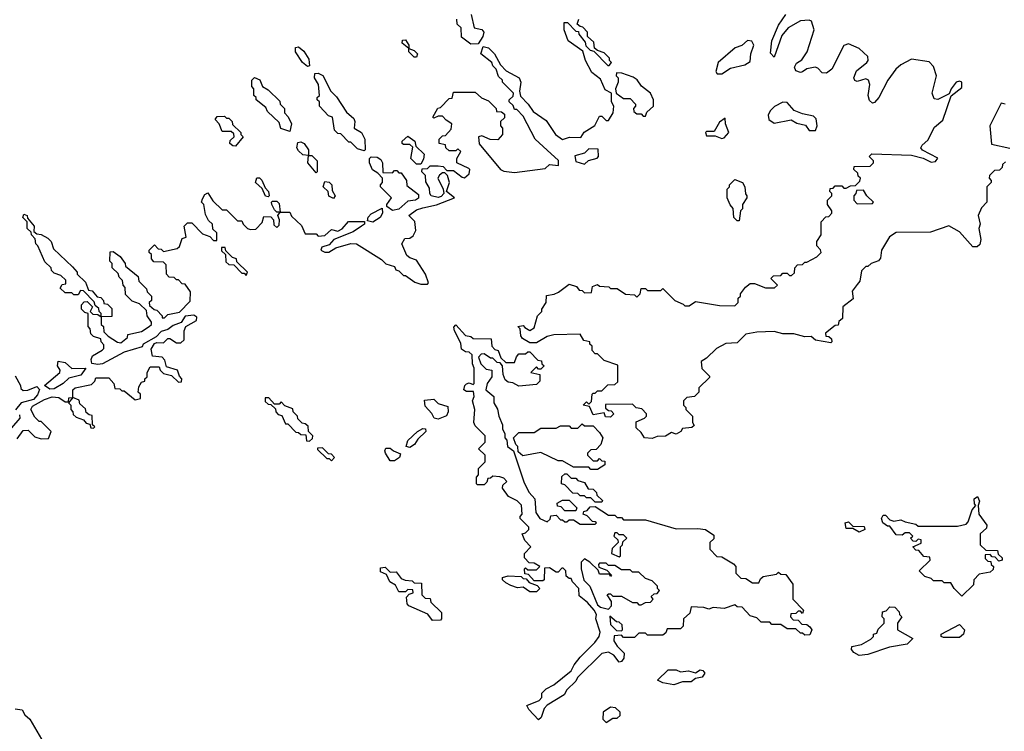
# Model space of a CAD drawing. Extents: x 2737310 to 2869991, y 870230 to 1012730.
# Tile 54 of 256: x 2829896 to 2834410, y 886390 to 889652. Entities that reach past the tile are written whole.
import ezdxf

# ---------------------------------------------------------------- set-up
doc = ezdxf.new("R2010")
doc.units = 0

msp = doc.modelspace()

# ---------------------------------------------------------------- linework, layer by layer
at = {"layer": '0CON02XD'}
for points in [[(2831966.1, 889676.1), (2831980, 889615), (2832015, 889606.7), (2832023.3, 889595), (2832020, 889575), (2831998.3, 889541.7), (2831965, 889540), (2831921.7, 889571.7), (2831920, 889615), (2831901.7, 889631.7), (2831900, 889655)], [(2832211.7, 888241.7), (2832235, 888227.5), (2832255, 888240), (2832270, 888295), (2832290, 888315), (2832290, 888325), (2832310, 888355), (2832311.7, 888388.3), (2832347, 888393), (2832367, 888403), (2832415, 888440), (2832448.3, 888428.3), (2832461.7, 888411.7), (2832475, 888410), (2832485, 888400), (2832518.3, 888401.7), (2832521.7, 888428.3), (2832545, 888437.5), (2832555, 888430), (2832597, 888427), (2832605, 888420), (2832635, 888420), (2832673, 888393), (2832715, 888390), (2832725, 888380), (2832740, 888395), (2832745, 888420), (2832765, 888420), (2832775, 888410), (2832835, 888410), (2832845, 888420), (2832900, 888365), (2832938.3, 888348.3), (2832945, 888340), (2832965, 888340), (2832995, 888360), (2833105, 888342.5), (2833175, 888340), (2833190, 888355), (2833190, 888375), (2833200, 888385), (2833200, 888395), (2833223.6, 888426.4), (2833245, 888442.5), (2833265, 888442.5), (2833315, 888422.5), (2833357, 888423), (2833370, 888435), (2833340, 888465), (2833351.7, 888478.3), (2833385, 888480), (2833395, 888490), (2833415, 888490), (2833425, 888480), (2833435, 888480), (2833448.3, 888491.7), (2833450, 888515), (2833461.7, 888528.3), (2833485, 888530), (2833495, 888540), (2833505, 888540), (2833550, 888565), (2833570, 888585), (2833567, 888597), (2833550, 888615), (2833550, 888635), (2833570, 888665), (2833570, 888725), (2833591.7, 888748.3), (2833605, 888750), (2833620, 888765), (2833620, 888775), (2833600, 888805), (2833600, 888825), (2833620, 888845), (2833620, 888855), (2833610, 888865), (2833611.7, 888878.3), (2833625, 888880), (2833635, 888890), (2833665, 888890), (2833675, 888880), (2833685, 888880), (2833705, 888890), (2833728.3, 888891.7), (2833748.3, 888911.7), (2833750, 888925), (2833740, 888935), (2833738.3, 888948.3), (2833720, 888965), (2833721.7, 888978.3), (2833795, 888980), (2833810, 888995), (2833810, 889005), (2833790, 889025), (2833803, 889037), (2833985, 889030.8), (2834037.5, 889017.5), (2834075, 888998.8), (2834095, 889001.2), (2834105, 889017.5), (2834035, 889053.3), (2834027.5, 889065), (2834033.9, 889076.1), (2834059.7, 889100.3), (2834090.6, 889159.4), (2834128.5, 889191.5), (2834166.4, 889303.6), (2834215, 889341.2), (2834215, 889366), (2834205, 889370.8), (2834190, 889365), (2834166.7, 889335), (2834157.5, 889312.5), (2834105, 889286.2), (2834088.8, 889288.8), (2834078.8, 889315), (2834098.6, 889395), (2834085, 889436.7), (2834065, 889458), (2833985, 889471.1), (2833936, 889445), (2833912.5, 889425), (2833876.2, 889375), (2833834.4, 889295.6), (2833815, 889272.5), (2833805, 889270), (2833791.7, 889281.7), (2833785.8, 889305), (2833794, 889355), (2833788, 889375), (2833775, 889380.8), (2833735, 889368.8), (2833725, 889372.5), (2833720, 889385), (2833732.1, 889417.9), (2833780, 889455), (2833786, 889465), (2833785, 889482.5), (2833745, 889519.4), (2833695, 889540.6), (2833675, 889534), (2833618.8, 889425), (2833595, 889406.2), (2833575, 889408.8), (2833555, 889430), (2833543.6, 889433.6), (2833505, 889426.7), (2833485, 889413.3), (2833475, 889410), (2833455, 889417.5), (2833447.5, 889435), (2833457, 889453), (2833481.7, 889468.3), (2833505.5, 889504.5), (2833538, 889605), (2833526.7, 889645), (2833515, 889650), (2833475, 889646), (2833419.2, 889615), (2833390.5, 889579.5), (2833355, 889480), (2833338.3, 889498.3), (2833343.8, 889555), (2833375, 889626.7), (2833409.2, 889675)], [(2830441.7, 887968.3), (2830455, 887990), (2830470, 887995), (2830470, 888005), (2830480, 888015), (2830480, 888035), (2830495, 888060), (2830535, 888060), (2830540, 888045), (2830555, 888030), (2830591.7, 888021.7), (2830625, 887990), (2830638.3, 887991.7), (2830640, 888005), (2830628.3, 888018.3), (2830620, 888045), (2830570, 888060), (2830561.7, 888091.7), (2830550, 888105), (2830505, 888110), (2830498.3, 888141.7), (2830515, 888167.5), (2830525, 888172.5), (2830555, 888170), (2830575, 888190), (2830585, 888190), (2830615, 888170), (2830635, 888170), (2830650, 888185), (2830650, 888225), (2830657.5, 888245), (2830706.4, 888273.6), (2830708.3, 888288.3), (2830695, 888297.5), (2830655, 888292.5), (2830636.7, 888263.3), (2830600.5, 888249.5), (2830575, 888231.2), (2830545, 888222.5), (2830522.3, 888197.7), (2830462.5, 888165), (2830458.3, 888151.7), (2830375, 888127.5), (2830275.9, 888074.1), (2830255, 888070.8), (2830226.7, 888076.7), (2830223.3, 888095), (2830229.3, 888110.7), (2830275, 888137.5), (2830282.5, 888145), (2830281.7, 888161.7), (2830270, 888175), (2830268.3, 888188.3), (2830235, 888200), (2830221.7, 888211.7), (2830220, 888235), (2830210, 888245), (2830210, 888305), (2830195, 888310), (2830180, 888325), (2830180, 888345), (2830191.7, 888358.3), (2830205, 888360), (2830230, 888335), (2830220, 888315), (2830231.7, 888301.7), (2830255, 888300), (2830270, 888290), (2830270, 888305), (2830260, 888315), (2830258.3, 888328.3), (2830241.7, 888341.7), (2830238.3, 888358.3), (2830188.3, 888408.3), (2830175, 888410), (2830165, 888390), (2830145, 888390), (2830135, 888400), (2830105, 888400), (2830081.7, 888421.7), (2830091.7, 888438.3), (2830108.3, 888441.7), (2830108.3, 888458.3), (2830085, 888480), (2830055, 888490), (2830041.7, 888501.7), (2830040, 888515), (2830011.7, 888541.7), (2829980, 888615), (2829970, 888625), (2829967, 888647), (2829950, 888665), (2829948.3, 888678.3), (2829930, 888695), (2829930, 888725), (2829910, 888745), (2829915, 888760), (2829930, 888755), (2829931.7, 888741.7), (2829962.5, 888705), (2829961.7, 888681.7), (2829975, 888670), (2829995, 888667.5), (2830025, 888650), (2830040, 888635), (2830051.7, 888601.7), (2830138.3, 888518.3), (2830160, 888495), (2830160, 888485), (2830198.3, 888448.3), (2830211.7, 888411.7), (2830228.3, 888408.3), (2830251.7, 888381.7), (2830268.3, 888378.3), (2830280, 888365), (2830281.7, 888351.7), (2830298.3, 888348.3), (2830318.3, 888328.3), (2830318.3, 888291.7), (2830270, 888290), (2830270, 888255), (2830280, 888245), (2830281.7, 888221.7), (2830301.7, 888201.7), (2830345, 888173.3), (2830359.3, 888170.7), (2830390, 888195), (2830391.7, 888208.3), (2830455, 888223.3), (2830490, 888245), (2830500, 888255), (2830500, 888265), (2830480, 888295), (2830478.3, 888318.3), (2830445, 888350), (2830411.7, 888361.7), (2830381.7, 888391.7), (2830380, 888425), (2830370, 888435), (2830367, 888457), (2830351.7, 888471.7), (2830348.3, 888488.3), (2830320, 888515), (2830320, 888535), (2830310, 888545), (2830311.7, 888588.3), (2830325, 888590), (2830356.4, 888566.4), (2830380, 888535), (2830381.7, 888521.7), (2830440, 888475), (2830443, 888453), (2830478.3, 888418.3), (2830480, 888405), (2830500, 888385), (2830500, 888365), (2830490, 888355), (2830491.7, 888341.7), (2830513, 888323), (2830525, 888320), (2830550, 888295), (2830550, 888285), (2830560, 888285), (2830575, 888300), (2830628.3, 888311.7), (2830678.3, 888361.7), (2830680, 888405), (2830655, 888440), (2830641.7, 888441.7), (2830625, 888460), (2830615, 888460), (2830605, 888470), (2830581.7, 888471.7), (2830570, 888485), (2830568.3, 888528.3), (2830555, 888540), (2830511.7, 888541.7), (2830500, 888555), (2830500, 888575), (2830490, 888585), (2830490, 888595), (2830515, 888620), (2830531.7, 888601.7), (2830545, 888600), (2830555, 888590), (2830617.5, 888602.5), (2830628.3, 888611.7), (2830641.7, 888648.3), (2830660, 888655), (2830650, 888705), (2830665, 888720), (2830685, 888720), (2830735, 888670), (2830768.3, 888658.3), (2830785, 888640), (2830800, 888640), (2830800, 888675), (2830781.7, 888691.7), (2830780, 888715), (2830761.7, 888731.7), (2830748.3, 888758.3), (2830740, 888805), (2830730, 888815), (2830735, 888830), (2830745, 888850), (2830758.3, 888858.3), (2830781.7, 888821.7), (2830825, 888780), (2830845, 888780), (2830895, 888730), (2830915, 888730), (2830920, 888715), (2830940, 888695), (2830955, 888690), (2830978.3, 888691.7), (2831008.3, 888721.7), (2831015, 888750), (2831048.3, 888748.3), (2831060, 888735), (2831061.7, 888711.7), (2831075, 888700), (2831085, 888710), (2831087.5, 888735), (2831080, 888755), (2831090, 888770), (2831075, 888770), (2831065, 888780), (2831052.5, 888805), (2831050, 888815), (2831055, 888820), (2831075, 888820), (2831085, 888810), (2831090, 888770), (2831135, 888770), (2831141.7, 888751.7), (2831188.3, 888708.3), (2831205, 888670), (2831255, 888670), (2831265, 888660), (2831295, 888662.5), (2831325, 888690), (2831355, 888682.5), (2831375, 888692.5), (2831403, 888727), (2831477.5, 888727.5), (2831476.7, 888715), (2831463.3, 888705), (2831425, 888680), (2831336.4, 888643.6), (2831315, 888620), (2831280.7, 888609.3), (2831277.5, 888595), (2831295, 888586.7), (2831313, 888587), (2831345, 888606.7), (2831415, 888626.2), (2831440, 888625), (2831555, 888552.5), (2831575, 888532.5), (2831615, 888520), (2831620, 888505), (2831635, 888500), (2831655, 888480), (2831665, 888480), (2831708.3, 888448.3), (2831735, 888440), (2831765, 888440), (2831770, 888445), (2831756.7, 888485), (2831715, 888550), (2831685, 888560), (2831671.7, 888571.7), (2831647.5, 888625), (2831661.7, 888648.3), (2831685, 888650), (2831699.3, 888660.7), (2831712.5, 888685), (2831707, 888727), (2831680, 888755), (2831715, 888780), (2831745, 888790), (2831807, 888803), (2831890, 888835), (2831852.5, 888865), (2831866.2, 888905), (2831857, 888937), (2831845, 888950), (2831835, 888950), (2831820.7, 888939.3), (2831812.5, 888925), (2831837.5, 888875), (2831840, 888855), (2831828.6, 888841.4), (2831815, 888837.5), (2831783.3, 888845), (2831776.2, 888855), (2831775, 888880), (2831758.3, 888908.3), (2831757, 888937), (2831740, 888955), (2831741.7, 888968.3), (2831765, 888970), (2831778.3, 888981.7), (2831815, 888982.5), (2831838.3, 888978.3), (2831855, 888960), (2831885, 888960), (2831925, 888930), (2831935, 888927.5), (2831957.5, 888945), (2831960, 888965), (2831955, 888970), (2831900, 888995), (2831900, 889015), (2831918.3, 889048.3), (2831905, 889060), (2831895, 889050), (2831865, 889050), (2831850, 889065), (2831848.3, 889078.3), (2831820, 889085), (2831820, 889105), (2831835, 889120), (2831848.3, 889121.7), (2831875, 889150), (2831877.5, 889175), (2831850.7, 889190.7), (2831835, 889210), (2831815, 889210), (2831795, 889200), (2831790, 889205), (2831813.6, 889246.4), (2831825, 889250), (2831865, 889290), (2831878.3, 889291.7), (2831885, 889320), (2831985, 889320), (2832013, 889293), (2832045, 889280), (2832080, 889245), (2832081.7, 889231.7), (2832105, 889230), (2832118.3, 889218.3), (2832118.3, 889201.7), (2832100, 889185), (2832100, 889165), (2832110, 889155), (2832110, 889125), (2832088.3, 889101.7), (2832053, 889103), (2832015, 889120), (2832000, 889115), (2832003, 889083), (2832100, 888965), (2832115, 888957.5), (2832165, 888951.2), (2832305, 888970), (2832325, 888987.5), (2832367, 888983), (2832366.4, 889006.4), (2832313.6, 889053.6), (2832260, 889105), (2832205, 889210), (2832175, 889240), (2832165, 889240), (2832158.3, 889258.3), (2832140, 889275), (2832140, 889285), (2832158.3, 889301.7), (2832160, 889315), (2832110, 889365), (2832110, 889375), (2832091.7, 889391.7), (2832080, 889425), (2832065, 889440), (2832060, 889455), (2832010, 889495), (2832021.7, 889528.3), (2832045, 889522.5), (2832072.5, 889495), (2832100, 889445), (2832127, 889417), (2832185.6, 889385.6), (2832194.2, 889365), (2832187.5, 889325), (2832191.7, 889301.7), (2832227.5, 889265), (2832250.7, 889230.7), (2832309.3, 889189.3), (2832352.5, 889125), (2832385, 889102.5), (2832417, 889113), (2832468.3, 889111.7), (2832483.6, 889136.4), (2832533, 889167), (2832555, 889210), (2832565, 889210), (2832585, 889190), (2832595, 889190), (2832617.5, 889225), (2832620, 889255), (2832610, 889275), (2832610, 889315), (2832580.7, 889330.7), (2832559.3, 889379.3), (2832519.5, 889409.5), (2832490, 889465), (2832478.3, 889508.3), (2832411.2, 889555), (2832392.5, 889605), (2832391.7, 889638.3), (2832408.3, 889638.3), (2832445, 889600), (2832458.3, 889598.3), (2832460, 889585), (2832488.3, 889548.3), (2832491.7, 889531.7), (2832511.7, 889511.7), (2832528.3, 889508.3), (2832591.7, 889441.7), (2832598.3, 889441.7), (2832610, 889455), (2832600, 889465), (2832600, 889475), (2832575, 889500), (2832545, 889510), (2832531.7, 889521.7), (2832528.3, 889548.3), (2832500, 889575), (2832500, 889595), (2832478.3, 889618.3), (2832465, 889620), (2832451.7, 889631.7), (2832460, 889655)], [(2831215, 889437.5), (2831192.5, 889455), (2831160, 889505), (2831160, 889525), (2831175, 889527.5), (2831198.3, 889508.3), (2831221.7, 889471.7), (2831225, 889440), (2831215, 889437.5)], [(2831715, 889480), (2831705, 889480), (2831680, 889505), (2831680, 889520), (2831650, 889545), (2831651.7, 889558.3), (2831665, 889560), (2831680, 889535), (2831680, 889520), (2831705, 889510), (2831720, 889495), (2831715, 889480)], [(2833115, 889403.3), (2833155, 889430), (2833220, 889445), (2833245, 889460), (2833247.5, 889495), (2833262.5, 889535), (2833253, 889553), (2833233, 889557), (2833207, 889533), (2833176.4, 889523.6), (2833097.5, 889455), (2833087.5, 889415), (2833093.8, 889403.8), (2833115, 889403.3)], [(2831475, 889050), (2831445, 889060), (2831415, 889090), (2831405, 889090), (2831368.3, 889128.3), (2831355, 889130), (2831340, 889145), (2831330, 889205), (2831311.7, 889211.7), (2831270, 889255), (2831270, 889275), (2831260, 889285), (2831260, 889295), (2831270, 889305), (2831266.7, 889355), (2831247.5, 889385), (2831250, 889405), (2831265, 889406.7), (2831286.4, 889396.4), (2831322.5, 889325), (2831348.3, 889298.3), (2831395, 889227.5), (2831428.3, 889198.3), (2831433.3, 889185), (2831430, 889155), (2831462.5, 889135), (2831478.8, 889105), (2831480, 889055), (2831475, 889050)], [(2832765, 889210), (2832771.7, 889228.3), (2832802.5, 889255), (2832802.5, 889285), (2832787.5, 889315), (2832747, 889347), (2832726.4, 889376.4), (2832708.3, 889388.3), (2832657, 889407), (2832631.7, 889408.3), (2832630, 889395), (2832640, 889385), (2832640, 889365), (2832627.5, 889335), (2832630, 889315), (2832665, 889290), (2832695, 889290), (2832720, 889265), (2832720, 889255), (2832710, 889245), (2832711.7, 889231.7), (2832725, 889220), (2832745, 889220), (2832755, 889210), (2832765, 889210)], [(2831135, 889140), (2831093.6, 889153.6), (2831085, 889180), (2831031.7, 889231.7), (2831025, 889250), (2830980, 889285), (2830980, 889295), (2830970, 889305), (2830970, 889335), (2830960, 889345), (2830960, 889375), (2830972.5, 889387.5), (2830996.7, 889376.7), (2831010, 889345), (2831035, 889330), (2831088.3, 889278.3), (2831090, 889265), (2831110, 889245), (2831110, 889225), (2831127, 889207), (2831142.5, 889175), (2831135, 889140)], [(2833515, 889143.3), (2833545, 889143.8), (2833552.5, 889165), (2833547, 889197), (2833535, 889210), (2833485, 889220), (2833446.4, 889236.4), (2833415, 889272.5), (2833395, 889273.3), (2833356.4, 889253.6), (2833336.4, 889233.6), (2833327.5, 889215), (2833330, 889195), (2833355, 889177.5), (2833433, 889193), (2833458.3, 889178.3), (2833498.3, 889168.3), (2833515, 889143.3)], [(2834413.3, 889265), (2834395, 889268.8), (2834344.3, 889165), (2834351.7, 889081.7), (2834435, 889062.5)], [(2830885, 889072.5), (2830873.3, 889073.3), (2830860, 889085), (2830861.2, 889098.8), (2830880, 889115), (2830878.3, 889128.3), (2830865, 889140), (2830825, 889140), (2830810, 889175), (2830792.5, 889195), (2830801.7, 889208.3), (2830835, 889210), (2830845, 889200), (2830855, 889200), (2830870, 889185), (2830871.7, 889171.7), (2830910, 889135), (2830910, 889125), (2830920, 889115), (2830885, 889072.5)], [(2833115, 889107.5), (2833125, 889110), (2833147.5, 889135), (2833132.5, 889175), (2833130, 889200), (2833105, 889182.5), (2833080, 889140), (2833045, 889140), (2833040, 889135), (2833045, 889120), (2833085, 889120), (2833115, 889107.5)], [(2831255, 888950), (2831217.5, 888995), (2831220, 889030), (2831195, 889032.5), (2831175, 889050), (2831167.5, 889065), (2831171.7, 889088.3), (2831185, 889092.5), (2831200, 889085), (2831220, 889055), (2831220, 889030), (2831235, 889030), (2831260, 889005), (2831260, 888955), (2831255, 888950)], [(2831735, 888990), (2831715, 888990), (2831690, 889015), (2831698.3, 889068.3), (2831685, 889080), (2831655, 889080), (2831650, 889085), (2831650, 889095), (2831675, 889117.5), (2831707.5, 889095), (2831711.7, 889071.7), (2831750, 889035), (2831747, 889013), (2831735, 888990)], [(2832485, 888990), (2832503.8, 889006.2), (2832543, 889017), (2832550, 889025), (2832548.3, 889058.3), (2832505, 889060), (2832485, 889040), (2832441.7, 889028.3), (2832445, 889002.5), (2832485, 888990)], [(2831605, 888778), (2831580, 888795), (2831580, 888805), (2831600, 888835), (2831550, 888885), (2831550, 888895), (2831560, 888905), (2831560, 888925), (2831538.3, 888948.3), (2831513, 888963), (2831500, 888995), (2831500, 889015), (2831507.5, 889022.5), (2831535, 889021.2), (2831551.2, 889011.2), (2831560, 888995), (2831561.7, 888951.7), (2831605, 888950), (2831615, 888960), (2831625, 888960), (2831635, 888950), (2831645, 888950), (2831670, 888915), (2831671.7, 888891.7), (2831725, 888850), (2831725, 888833.3), (2831710, 888825), (2831675, 888820), (2831635, 888783.8), (2831605, 888778)], [(2834415, 889000), (2834401.7, 888988.3), (2834400, 888975), (2834388.3, 888961.7), (2834365, 888960), (2834341.7, 888938.3), (2834340, 888925), (2834350, 888915), (2834350, 888905), (2834330, 888885), (2834330, 888815), (2834305, 888790), (2834290, 888755), (2834300, 888715), (2834292.5, 888695), (2834302.5, 888645), (2834298.3, 888621.7), (2834285, 888610), (2834265, 888610), (2834205, 888680), (2834155, 888707.5), (2834071.7, 888678.3), (2833915, 888676.7), (2833883, 888657), (2833847.5, 888595), (2833841.7, 888558.3), (2833833, 888547), (2833800, 888535), (2833785, 888520), (2833775, 888520), (2833755, 888500), (2833747, 888453), (2833735, 888437.5), (2833713, 888407), (2833717, 888373), (2833670, 888335), (2833668.3, 888281.7), (2833651.7, 888268.3), (2833648.3, 888251.7), (2833635, 888250), (2833590, 888215), (2833591.7, 888201.7), (2833605, 888200), (2833618.3, 888188.3), (2833620, 888175), (2833615, 888170), (2833545, 888182.5), (2833525, 888200), (2833495, 888197.5), (2833445, 888212.5), (2833395, 888212.5), (2833355, 888222.5), (2833275, 888220), (2833225, 888210), (2833185, 888170), (2833133, 888167), (2833090, 888145), (2833045, 888100), (2833020, 888085), (2833023, 888053), (2833058.3, 888018.3), (2833058.3, 888011.7), (2833010, 887965), (2833010, 887945), (2832990, 887925), (2832955, 887920), (2832940, 887905), (2832940, 887885), (2832950, 887875), (2832950, 887865), (2832980, 887835), (2832980, 887805), (2832988.3, 887791.7), (2832977, 887783), (2832935, 887777.5), (2832926.4, 887763.6), (2832905, 887752.5), (2832885, 887760), (2832857, 887743), (2832818.3, 887741.7), (2832795, 887732.5), (2832760, 887735), (2832745, 887760), (2832721.7, 887781.7), (2832721.7, 887808.3), (2832760, 887825), (2832770, 887835), (2832770, 887845), (2832748.3, 887868.3), (2832723, 887873), (2832705, 887890), (2832581.7, 887888.3), (2832581.7, 887871.7), (2832595, 887860), (2832608.3, 887858.3), (2832620, 887845), (2832605, 887830), (2832581.7, 887831.7), (2832575, 887850), (2832525, 887840), (2832508.3, 887878.3), (2832480, 887885), (2832495, 887900), (2832505, 887890), (2832518.3, 887901.7), (2832520, 887935), (2832525, 887940), (2832535, 887940), (2832545, 887950), (2832565, 887950), (2832591.7, 887978.3), (2832625, 887980), (2832638.3, 887991.7), (2832638.3, 888068.3), (2832575, 888090), (2832545, 888120), (2832535, 888120), (2832520, 888135), (2832520, 888155), (2832510, 888165), (2832510, 888175), (2832481.7, 888181.7), (2832465, 888210), (2832345, 888207.5), (2832315, 888200), (2832265, 888170), (2832235, 888170), (2832200.7, 888190.7), (2832193, 888203), (2832190, 888235), (2832180, 888245), (2832205, 888250), (2832211.7, 888241.7)], [(2831035, 888840), (2831023.3, 888843.3), (2831008.3, 888878.3), (2830977.5, 888905), (2830983.3, 888926.7), (2830995, 888927.5), (2831007, 888917), (2831021.7, 888881.7), (2831037.5, 888865), (2831040, 888845), (2831035, 888840)], [(2831335, 888832.5), (2831313.6, 888843.6), (2831310, 888865), (2831287.5, 888885), (2831295, 888910), (2831315, 888907.5), (2831327.5, 888895), (2831328.3, 888868.3), (2831342.5, 888845), (2831335, 888832.5)], [(2833195, 888730), (2833185, 888730), (2833170, 888745), (2833167, 888787), (2833153, 888803), (2833140, 888835), (2833140, 888875), (2833150, 888885), (2833150, 888895), (2833175, 888920), (2833210, 888905), (2833220, 888885), (2833223, 888853), (2833230, 888845), (2833230, 888835), (2833210, 888805), (2833210, 888785), (2833200, 888775), (2833195, 888730)], [(2833735, 888807.5), (2833805, 888810), (2833810, 888815), (2833780, 888845), (2833765, 888870), (2833731.7, 888868.3), (2833730, 888855), (2833720, 888845), (2833720, 888825), (2833735, 888807.5)], [(2831515, 888724), (2831490, 888730), (2831493.9, 888746.1), (2831507.7, 888762.3), (2831558.3, 888788.3), (2831558.8, 888765), (2831548.8, 888745), (2831515, 888724)], [(2830935, 888480), (2830940, 888495), (2830891.7, 888541.7), (2830890, 888555), (2830871.7, 888561.7), (2830841.7, 888591.7), (2830838.3, 888608.3), (2830821.7, 888608.3), (2830821.7, 888591.7), (2830840, 888575), (2830841.7, 888541.7), (2830855, 888530), (2830878.3, 888528.3), (2830915, 888490), (2830925, 888490), (2830935, 888480)], [(2832275, 886443.3), (2832230.7, 886490.7), (2832221.7, 886508.3), (2832278.3, 886531.7), (2832290, 886545), (2832290, 886565), (2832310, 886585), (2832345, 886602.5), (2832425, 886667.5), (2832437.5, 886695), (2832465, 886730), (2832533, 886797), (2832552.5, 886825), (2832557.5, 886845), (2832537.5, 886905), (2832540, 886925), (2832530, 886945), (2832500, 886980), (2832461.7, 887011.7), (2832460, 887045), (2832430, 887075), (2832425, 887090), (2832415, 887090), (2832401.7, 887101.7), (2832400, 887125), (2832388.3, 887138.3), (2832381.7, 887138.3), (2832365, 887120), (2832355, 887120), (2832325, 887140), (2832301.7, 887138.3), (2832300, 887085), (2832295, 887080), (2832255, 887080), (2832228.3, 887108.3), (2832211.7, 887111.7), (2832210, 887135), (2832215, 887140), (2832225, 887130), (2832265, 887130), (2832280, 887145), (2832255, 887160), (2832231.7, 887161.7), (2832210, 887185), (2832210, 887205), (2832240, 887235), (2832212.5, 887265), (2832200, 887295), (2832215, 887300), (2832230, 887315), (2832230, 887325), (2832190, 887365), (2832190, 887375), (2832200, 887385), (2832197, 887427), (2832176.1, 887446.1), (2832137, 887467), (2832110, 887505), (2832111.7, 887518.3), (2832130, 887535), (2832115, 887550), (2832097, 887557), (2832065, 887560), (2832055, 887550), (2832041.7, 887548.3), (2832038.3, 887531.7), (2832025, 887520), (2831995, 887520), (2831990, 887525), (2831990, 887555), (2832000, 887565), (2832000, 887595), (2832030, 887625), (2832030, 887655), (2832000, 887685), (2832030, 887715), (2832030, 887745), (2831985, 887790), (2831977.5, 887805), (2831982.5, 887865), (2831972.5, 887905), (2831980, 887925), (2831977, 887947), (2831945, 887947.5), (2831932.5, 887955), (2831936.7, 887975), (2831945, 887983.3), (2831956.7, 887986.7), (2831975, 887980), (2831980, 887985), (2831980, 888055), (2831972.5, 888075), (2831970, 888115), (2831957.5, 888127.5), (2831939.3, 888129.3), (2831922.3, 888142.3), (2831918.8, 888168.8), (2831890, 888225), (2831887, 888243), (2831895, 888252.5), (2831940, 888205), (2831965, 888200), (2831975, 888190), (2832058.3, 888188.3), (2832060, 888155), (2832075, 888140), (2832090, 888135), (2832101.7, 888101.7), (2832125, 888080), (2832165, 888080), (2832173, 888107), (2832185, 888120), (2832215, 888120), (2832225, 888130), (2832235, 888130), (2832271.7, 888091.7), (2832288.3, 888088.3), (2832290, 888075), (2832300, 888065), (2832285, 888050), (2832275, 888050), (2832265, 888060), (2832240, 888035), (2832280, 888025), (2832280, 887995), (2832265, 887980), (2832185, 887972.5), (2832157, 887987), (2832135, 887990), (2832121.7, 888001.7), (2832112.5, 888025), (2832110, 888065), (2832098.3, 888078.3), (2832085, 888080), (2832065, 888100), (2832055, 888100), (2832025, 888120), (2832011.7, 888118.3), (2832000, 888105), (2832010, 888075), (2832035, 888050), (2832060, 888045), (2832060, 888015), (2832040, 887985), (2832032.5, 887955), (2832070, 887925), (2832070, 887895), (2832087, 887867), (2832092.5, 887835), (2832110, 887795), (2832110, 887775), (2832120, 887755), (2832120, 887735), (2832130, 887725), (2832132.5, 887695), (2832160, 887675), (2832208.3, 887528.3), (2832232.5, 887485), (2832257.5, 887455), (2832263, 887393), (2832280, 887365), (2832315, 887350), (2832328.3, 887361.7), (2832331.7, 887378.3), (2832355, 887380), (2832375, 887360), (2832385, 887360), (2832395, 887350), (2832405, 887350), (2832415, 887360), (2832435, 887360), (2832465, 887340), (2832535, 887340), (2832540, 887345), (2832535, 887350), (2832521.7, 887351.7), (2832498.3, 887378.3), (2832480, 887385), (2832481.7, 887398.3), (2832498.3, 887401.7), (2832511.7, 887418.3), (2832535, 887420), (2832595, 887380), (2832625, 887380), (2832635, 887370), (2832655, 887370), (2832665, 887360), (2832765, 887360), (2832905, 887317.5), (2833005, 887320), (2833040, 887315), (2833078.3, 887288.3), (2833078.3, 887271.7), (2833060, 887255), (2833060, 887225), (2833091.7, 887191.7), (2833115, 887190), (2833168.3, 887158.3), (2833180, 887145), (2833180, 887115), (2833201.7, 887091.7), (2833225, 887090), (2833255, 887070), (2833285, 887070), (2833291.7, 887088.3), (2833305, 887100), (2833365, 887110), (2833375, 887120), (2833385, 887110), (2833408.3, 887108.3), (2833440, 887065), (2833440, 886995), (2833490, 886945), (2833485, 886930), (2833475, 886940), (2833465, 886940), (2833455, 886930), (2833431.7, 886928.3), (2833430, 886915), (2833441.7, 886901.7), (2833465, 886900), (2833481.7, 886881.7), (2833505, 886880), (2833518.3, 886868.3), (2833527.5, 886855), (2833518.3, 886831.7), (2833495, 886830), (2833485, 886840), (2833475, 886840), (2833455, 886860), (2833415, 886860), (2833385, 886880), (2833345, 886880), (2833335, 886890), (2833295, 886890), (2833275, 886910), (2833245, 886920), (2833208.3, 886958.3), (2833185, 886960), (2833175, 886970), (2833125, 886952.5), (2833075, 886957.5), (2833055, 886950), (2833033, 886957), (2832975, 886960), (2832968.3, 886931.7), (2832940, 886905), (2832938.3, 886871.7), (2832925, 886860), (2832865, 886860), (2832858.3, 886841.7), (2832845, 886830), (2832775, 886830), (2832765, 886840), (2832735, 886840), (2832715, 886820), (2832665, 886820), (2832655, 886830), (2832621.7, 886828.3), (2832620, 886805), (2832635, 886780), (2832668, 886748), (2832666.2, 886725), (2832655, 886710), (2832645, 886707.5), (2832619.3, 886739.3), (2832595, 886752.5), (2832565, 886746.7), (2832453.6, 886636.4), (2832445, 886620), (2832405, 886580), (2832393, 886557), (2832315, 886510), (2832300, 886495), (2832287, 886453), (2832275, 886443.3)], [(2830035, 887958.8), (2830010, 887975), (2830080, 888035), (2830082.5, 888045), (2830070, 888065), (2830073, 888087), (2830105, 888080), (2830135, 888053.3), (2830200, 888055), (2830177, 888023), (2830121.7, 888008.3), (2830095.8, 887984.2), (2830055, 887960), (2830035, 887958.8)], [(2829875, 888020), (2829900, 887975), (2829901.7, 887961.7), (2829912.5, 887952.5), (2829933, 887953), (2829975, 887970), (2829987.5, 887957.5), (2829978.3, 887931.7), (2829959.2, 887910.8), (2829903.6, 887896.4), (2829876.7, 887863.3)], [(2829885, 887730), (2829911.7, 887768.3), (2829935, 887770), (2829965, 887740), (2829995, 887730), (2830028.3, 887731.7), (2830040, 887765), (2829995, 887810), (2829985, 887810), (2829965, 887830), (2829947.5, 887865), (2829955, 887880), (2830009.3, 887910.7), (2830045, 887922.5), (2830075, 887920), (2830105, 887900), (2830120, 887900), (2830121.7, 887918.3), (2830140, 887920), (2830140, 887955), (2830150, 887965), (2830225, 887980), (2830240, 887995), (2830245, 888010), (2830305, 888010), (2830327.5, 887985), (2830331.7, 887961.7), (2830355, 887960), (2830365, 887950), (2830375, 887950), (2830425, 887910), (2830450, 887915), (2830450, 887935), (2830440, 887945), (2830441.7, 887968.3)], [(2830235, 887780), (2830240, 887785), (2830230, 887795), (2830228.3, 887838.3), (2830215, 887840), (2830201.7, 887851.7), (2830198.3, 887868.3), (2830171.7, 887891.7), (2830168.3, 887908.3), (2830140, 887920), (2830120, 887895), (2830130, 887885), (2830130, 887865), (2830140, 887855), (2830141.7, 887841.7), (2830155, 887830), (2830188.3, 887818.3), (2830201.7, 887801.7), (2830218.3, 887798.3), (2830221.7, 887781.7), (2830235, 887780)], [(2831225, 887720), (2831238.3, 887731.7), (2831240, 887745), (2831220, 887765), (2831218.3, 887788.3), (2831205, 887800), (2831191.7, 887801.7), (2831171.7, 887821.7), (2831170, 887835), (2831150, 887855), (2831148.3, 887868.3), (2831111.7, 887881.7), (2831095, 887900), (2831085, 887890), (2831065, 887890), (2831038.3, 887918.3), (2831021.7, 887918.3), (2831021.7, 887901.7), (2831035, 887890), (2831048.3, 887888.3), (2831068.3, 887868.3), (2831070, 887855), (2831081.7, 887841.7), (2831098.3, 887838.3), (2831115, 887800), (2831125, 887800), (2831161.7, 887761.7), (2831175, 887760), (2831185, 887750), (2831208.3, 887748.3), (2831211.7, 887721.7), (2831225, 887720)], [(2831815, 887821.2), (2831796.1, 887826.1), (2831785, 887847.5), (2831755, 887880), (2831751.7, 887908.3), (2831795, 887912.5), (2831815, 887892.5), (2831858.3, 887878.3), (2831860, 887855), (2831853.3, 887836.7), (2831815, 887821.2)], [(2829895, 887840), (2829897.5, 887825), (2829858.3, 887781.7)], [(2831685, 887691.2), (2831667.5, 887695), (2831675, 887722.5), (2831720, 887765), (2831745, 887777.5), (2831757, 887777), (2831757.5, 887765), (2831720.7, 887729.3), (2831705.9, 887704.1), (2831685, 887691.2)], [(2832545, 887590), (2832515, 887590), (2832505, 887600), (2832435, 887600), (2832385, 887630), (2832365, 887630), (2832285, 887667.5), (2832203, 887653), (2832181.7, 887671.7), (2832180, 887695), (2832170, 887705), (2832160, 887735), (2832185, 887760), (2832255, 887760), (2832285, 887780), (2832355, 887780), (2832375, 887790), (2832415, 887790), (2832425, 887780), (2832455, 887780), (2832475, 887800), (2832485, 887790), (2832525, 887790), (2832555, 887760), (2832570, 887735), (2832560, 887705), (2832538.3, 887681.7), (2832515, 887680), (2832500, 887665), (2832500, 887655), (2832525, 887630), (2832545, 887630), (2832555, 887640), (2832565, 887630), (2832578.3, 887628.3), (2832578.3, 887611.7), (2832545, 887590)], [(2831325, 887630), (2831340, 887645), (2831325, 887660), (2831311.7, 887661.7), (2831285, 887690), (2831261.7, 887688.3), (2831261.7, 887681.7), (2831305, 887640), (2831315, 887640), (2831325, 887630)], [(2831615, 887630), (2831595, 887630), (2831573.3, 887665), (2831570, 887675), (2831575, 887687.5), (2831595, 887687.5), (2831610, 887675), (2831642.5, 887662.5), (2831637.5, 887645), (2831615, 887630)], [(2832565, 887440), (2832535, 887440), (2832515, 887460), (2832495, 887460), (2832485, 887470), (2832465, 887470), (2832455, 887480), (2832431.7, 887481.7), (2832395, 887520), (2832380, 887525), (2832381.7, 887558.3), (2832395, 887570), (2832405, 887570), (2832425, 887550), (2832445, 887550), (2832455, 887540), (2832485, 887530), (2832501.7, 887501.7), (2832525, 887500), (2832540, 887485), (2832541.7, 887471.7), (2832568.3, 887448.3), (2832565, 887440)], [(2832445, 887400), (2832395, 887400), (2832378.3, 887418.3), (2832361.7, 887421.7), (2832360, 887435), (2832385, 887450), (2832415, 887450), (2832450, 887415), (2832445, 887400)], [(2834215, 887010), (2834180, 887045), (2834165, 887070), (2834135, 887070), (2834125, 887080), (2834085, 887080), (2834075, 887090), (2834045, 887100), (2834020, 887125), (2834070, 887175), (2834068.3, 887188.3), (2834041.7, 887191.7), (2834018.3, 887218.3), (2834005, 887220), (2833990, 887235), (2834028.3, 887251.7), (2834028.3, 887268.3), (2834015, 887270), (2834005, 887260), (2833991.7, 887261.7), (2833980, 887275), (2833990, 887285), (2833975, 887300), (2833955, 887300), (2833941.7, 887288.3), (2833915, 887290), (2833885, 887330), (2833875, 887330), (2833852.5, 887345), (2833847.5, 887365), (2833855, 887380), (2833865, 887380), (2833885, 887360), (2833903, 887353), (2833935, 887360), (2833955, 887350), (2834005, 887340), (2834015, 887330), (2834195, 887330), (2834235, 887340), (2834245, 887350), (2834262.5, 887405), (2834280, 887425), (2834273, 887433), (2834272.5, 887455), (2834286.4, 887466.4), (2834296.7, 887445), (2834290, 887425), (2834292.5, 887385), (2834330, 887335), (2834328.3, 887321.7), (2834300, 887295), (2834300, 887245), (2834325, 887220), (2834378.3, 887218.3), (2834381.7, 887201.7), (2834400, 887185), (2834400, 887175), (2834385, 887170), (2834368.3, 887188.3), (2834355, 887190), (2834345, 887200), (2834321.7, 887198.3), (2834321.7, 887181.7), (2834335, 887170), (2834348.3, 887168.3), (2834350, 887155), (2834360, 887145), (2834358.3, 887131.7), (2834345, 887120), (2834295, 887110), (2834270, 887085), (2834268.3, 887061.7), (2834215, 887010)], [(2833745, 887302.5), (2833715, 887320), (2833685, 887320), (2833680, 887345), (2833695, 887350), (2833715, 887330), (2833768.3, 887328.3), (2833770, 887315), (2833745, 887302.5)], [(2832645, 887190), (2832650, 887195), (2832650, 887235), (2832660, 887245), (2832661.7, 887258.3), (2832680, 887275), (2832665, 887290), (2832645, 887290), (2832635, 887300), (2832625, 887300), (2832620, 887285), (2832638.3, 887268.3), (2832640, 887255), (2832611.7, 887228.3), (2832610, 887205), (2832645, 887190)], [(2832595, 886950), (2832610, 886965), (2832610, 886985), (2832590, 887015), (2832595, 887020), (2832605, 887020), (2832615, 887010), (2832655, 887010), (2832705, 886980), (2832725, 886980), (2832735, 886970), (2832745, 886970), (2832765, 886980), (2832788.3, 886981.7), (2832800, 886995), (2832791.7, 887008.3), (2832805, 887020), (2832818.3, 887021.7), (2832830, 887035), (2832820, 887045), (2832820, 887055), (2832795, 887080), (2832765, 887090), (2832735, 887120), (2832705, 887120), (2832695, 887130), (2832655, 887130), (2832625, 887150), (2832595, 887150), (2832585, 887160), (2832555, 887160), (2832550, 887155), (2832551.7, 887141.7), (2832588.3, 887128.3), (2832610, 887105), (2832605, 887100), (2832600, 887110), (2832555, 887110), (2832548.3, 887128.3), (2832510, 887165), (2832485, 887180), (2832470, 887165), (2832470, 887135), (2832483, 887083), (2832510, 887055), (2832545, 886970), (2832558.3, 886958.3), (2832595, 886950)], [(2831788.3, 886898.3), (2831766.7, 886926.7), (2831680, 886965), (2831672.5, 886975), (2831670, 887005), (2831681.7, 887018.3), (2831700, 887025), (2831698.3, 887038.3), (2831675, 887040), (2831665, 887030), (2831635, 887030), (2831619.3, 887059.3), (2831592.5, 887075), (2831578.3, 887108.3), (2831550.7, 887120.7), (2831550.7, 887139.3), (2831571.7, 887141.7), (2831595, 887120), (2831621.7, 887121.7), (2831645, 887090), (2831663, 887083), (2831695, 887080), (2831705, 887070), (2831738.3, 887068.3), (2831740, 887015), (2831755, 887000), (2831778.3, 886998.3), (2831781.7, 886981.7), (2831830, 886935), (2831830, 886905), (2831825, 886900), (2831788.3, 886898.3)], [(2832265, 887030), (2832235, 887030), (2832205, 887050), (2832178.3, 887048.3), (2832148.3, 887058.3), (2832125, 887070), (2832110, 887085), (2832110, 887095), (2832135, 887102.5), (2832195, 887100), (2832205, 887090), (2832218.3, 887088.3), (2832231.7, 887071.7), (2832268.3, 887058.3), (2832280, 887045), (2832265, 887030)], [(2833745, 886737.5), (2833720.7, 886750.7), (2833710, 886765), (2833711.7, 886778.3), (2833755, 886787.5), (2833798.3, 886811.7), (2833810, 886825), (2833810, 886835), (2833825, 886840), (2833831.7, 886858.3), (2833860, 886885), (2833860, 886905), (2833850, 886915), (2833851.7, 886938.3), (2833868.3, 886941.7), (2833885, 886960), (2833908.3, 886958.3), (2833928.3, 886938.3), (2833930, 886925), (2833940, 886915), (2833920, 886885), (2833920, 886855), (2833990, 886815), (2833965, 886790), (2833883.9, 886776.1), (2833785, 886742.5), (2833745, 886737.5)], [(2832655, 886850), (2832660, 886855), (2832658.3, 886878.3), (2832645, 886890), (2832631.7, 886891.7), (2832601.7, 886918.3), (2832605, 886880), (2832631.7, 886851.7), (2832655, 886850)], [(2834205, 886820), (2834130.7, 886820.7), (2834120, 886825), (2834120, 886835), (2834205, 886880), (2834227.5, 886855), (2834222.5, 886835), (2834205, 886820)], [(2832895, 886603.3), (2832845, 886612.5), (2832820, 886625), (2832868.3, 886671.7), (2832905, 886672.5), (2832925, 886662.5), (2832963, 886667), (2832995, 886657.5), (2833015, 886672.5), (2833028.3, 886668.3), (2833037, 886657), (2833025, 886637.5), (2832995, 886632.5), (2832975, 886616.7), (2832935, 886616.7), (2832895, 886603.3)], [(2829875, 886493.3), (2829908.3, 886488.3), (2829920, 886465), (2829943.3, 886445), (2830007.5, 886335)], [(2832585, 886430), (2832615, 886450), (2832635, 886450), (2832648.3, 886461.7), (2832648.3, 886478.3), (2832628.3, 886498.3), (2832605, 886500), (2832571.7, 886478.3), (2832570, 886445), (2832585, 886430)]]:
    msp.add_lwpolyline(points, dxfattribs=at)

doc.saveas('drawing.dxf')
